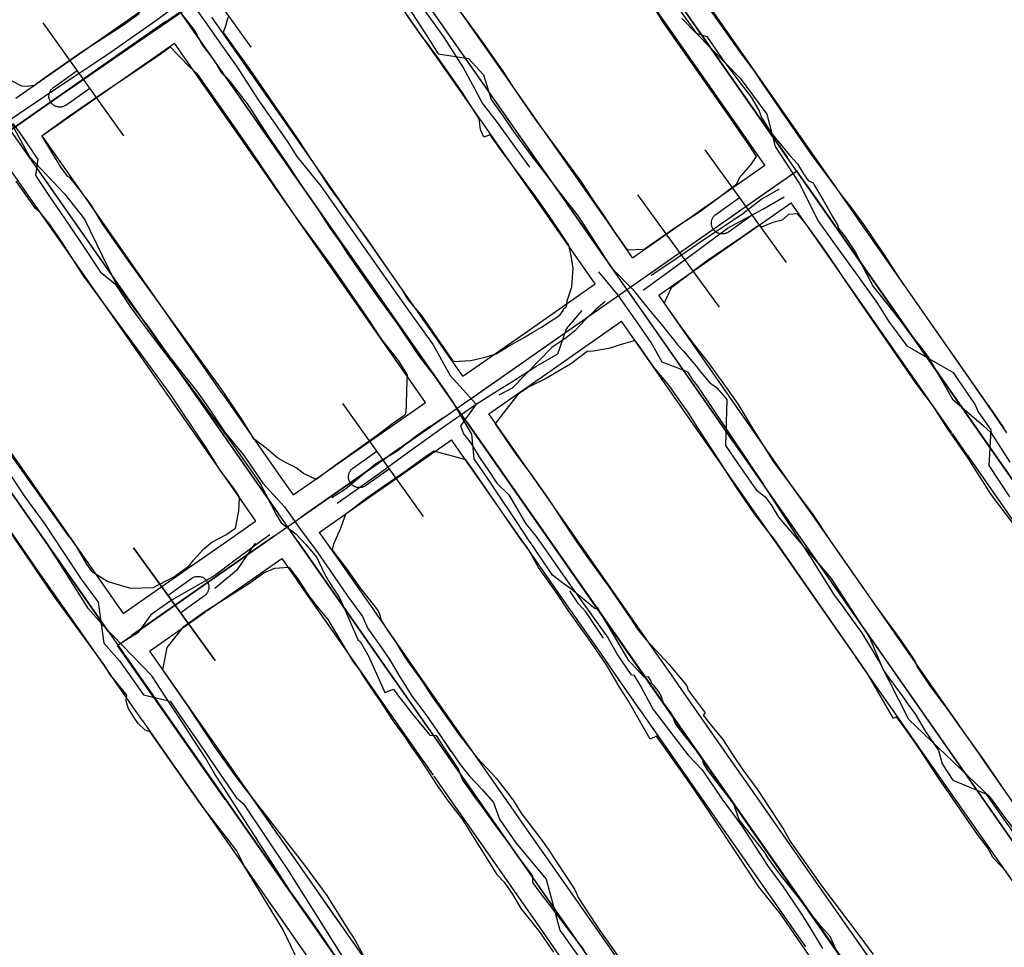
# Model space of a CAD drawing. Header units: inches. Extents: x 1 to 626000, y 0 to 7596230.
# Tile 57 of 68: x 620148 to 620265, y 7595739 to 7595849. Entities that reach past the tile are written whole.
import ezdxf

# ---------------------------------------------------------------- set-up
doc = ezdxf.new("R2010")
doc.units = ezdxf.units.IN
doc.header["$MEASUREMENT"] = 0

msp = doc.modelspace()

# ---------------------------------------------------------------- linework, layer by layer
for points in [[(620395.28, 7595565.95), (619985.14, 7596152.95)], [(622284.4, 7592819.49), (619969.04, 7596133.21)], [(619969.98, 7596089.09), (620244.12, 7595696.75)], [(620126.96, 7595821.65), (620207.29, 7595877.78)], [(620356.76, 7595663.86), (620207.29, 7595877.78)], [(620208.44, 7595876.14), (620238.93, 7595832.49)], [(620151.15, 7595841.89), (620155.56, 7595844.96), (620160.44, 7595848.13), (620162.29, 7595849.46), (620161.7, 7595851.97), (620161.56, 7595852.83), (620159.94, 7595855), (620157.71, 7595858.18), (620156.88, 7595859.39), (620153.62, 7595864), (620150.73, 7595868.31), (620147.89, 7595872.42)], [(620232.39, 7595828.87), (620232.98, 7595829.32), (620233.31, 7595830.02), (620234.64, 7595831.57), (620235.31, 7595832.57), (620234.52, 7595833.78), (620233.69, 7595834.97), (620232.26, 7595837.08), (620224.27, 7595848.43), (620221.13, 7595853.63), (620216.06, 7595860.56), (620211.11, 7595867.58), (620209.24, 7595869.91), (620207.36, 7595872.66), (620206.83, 7595872.72), (620205.45, 7595872.26), (620204.33, 7595871.84), (620203.43, 7595871.26), (620202.09, 7595870.09)], [(620236.94, 7595840.06), (620220.45, 7595863.66)], [(620188.35, 7595862.11), (620218.85, 7595818.46)], [(620232.5, 7595836.99), (620216.13, 7595860.42)], [(620175.53, 7595845.5), (620165.98, 7595858.89)], [(620203.23, 7595845.53), (620193.86, 7595858.94)], [(620198.85, 7595842.38), (620189.4, 7595855.9)], [(620147.71, 7595839.44), (620163.37, 7595850.38)], [(620199.55, 7595850.65), (620201.19, 7595848.45), (620202.8, 7595846.24), (620205.24, 7595842.79), (620206.72, 7595840.46), (620209.04, 7595837.07), (620212.09, 7595832.95), (620214.57, 7595829.54), (620215.34, 7595828.41), (620216.19, 7595827.07), (620217.07, 7595825.85), (620218.55, 7595823.58), (620220.03, 7595821.5), (620222.02, 7595821.58), (620225.83, 7595824.24), (620228.45, 7595825.95), (620231, 7595827.81), (620232.39, 7595828.87)], [(620264.92, 7595799.86), (620263.38, 7595802.11), (620262.58, 7595803.33), (620252.23, 7595818.18), (620250.47, 7595820.93), (620249.18, 7595822.78), (620248.04, 7595824.48), (620246.51, 7595826.55), (620245.34, 7595828.05), (620243.56, 7595830.45), (620241.83, 7595832.81), (620239.53, 7595836.12), (620238.26, 7595837.93), (620237.4, 7595839.24), (620236.13, 7595841.04), (620235.08, 7595842.66), (620233.35, 7595844.97), (620229.51, 7595850.4)], [(620176.17, 7595841.48), (620170.89, 7595849.05)], [(620172.79, 7595848.99), (620172.55, 7595848.14), (620172.25, 7595847.21), (620175.38, 7595842.85), (620178.66, 7595838.08), (620181.24, 7595834.38), (620182.46, 7595832.46), (620183.13, 7595831.5), (620184.89, 7595828.76), (620185.42, 7595828.05), (620185.73, 7595827.68), (620187.01, 7595825.8), (620187.88, 7595824.66), (620189.3, 7595822.69), (620191.25, 7595819.91), (620193.35, 7595816.83), (620194.03, 7595815.68), (620195.64, 7595813.8), (620199.42, 7595808.32), (620201.53, 7595808.41), (620203.23, 7595808.8), (620204.52, 7595809.21)], [(620204.52, 7595809.21), (620206.07, 7595810.16), (620207.77, 7595811.11), (620208.87, 7595811.79), (620209.89, 7595812.36), (620212.07, 7595813.79), (620212.46, 7595814.32), (620212.54, 7595814.58), (620212.84, 7595814.79), (620212.94, 7595815.48), (620213.48, 7595817.14), (620213.65, 7595819.33), (620213.41, 7595820.8), (620213.12, 7595822.05), (620211.15, 7595825.04), (620209.23, 7595827.77), (620204.94, 7595833.5), (620203.82, 7595835.12), (620203.06, 7595834.86), (620202.69, 7595835.76), (620202.52, 7595837), (620200.51, 7595840.18), (620197.62, 7595844.25), (620196.19, 7595846.19), (620195.9, 7595846.55), (620193.92, 7595849.36)], [(620165.49, 7595848.57), (620148.68, 7595836.83)], [(620160.49, 7595834.99), (620150.94, 7595848.38)], [(620168.27, 7595848.07), (620198.77, 7595804.43)], [(620150.8, 7595835.01), (620166.46, 7595845.95)], [(620171.95, 7595805.16), (620161.13, 7595820.1), (620157.97, 7595824.59), (620156.61, 7595826.84), (620155.26, 7595828.66), (620154.14, 7595830.02), (620153.85, 7595830.21), (620153.13, 7595831.16), (620151.96, 7595833.05), (620150.83, 7595834.97), (620151.09, 7595835.22), (620154.08, 7595837.42), (620158.53, 7595840.45), (620161.08, 7595842.12), (620164.8, 7595844.66), (620165.98, 7595845.52), (620168.22, 7595843.19), (620169.13, 7595842.39), (620170.76, 7595840.02), (620175.44, 7595833.33), (620180.54, 7595825.75), (620185, 7595819.67), (620189.31, 7595813.43), (620190.96, 7595810.91), (620192.92, 7595808.41), (620194.01, 7595806.71), (620193.92, 7595805.04), (620193.88, 7595802.99), (620193.8, 7595802.06), (620193.62, 7595801.87), (620192.3, 7595800.96), (620190.46, 7595799.56), (620185.49, 7595796), (620183.23, 7595794.35), (620181.72, 7595795.04), (620180.86, 7595795.72), (620179.78, 7595796.29), (620178.71, 7595796.88), (620177.37, 7595798.02), (620176, 7595799.03), (620175.89, 7595799.07), (620174.52, 7595801.35), (620171.95, 7595805.16)], [(620171.51, 7595838.72), (620166.46, 7595845.95)], [(620217.28, 7595825.43), (620203.23, 7595845.53)], [(620152.16, 7595840.72), (620154.97, 7595842.72)], [(620212.84, 7595822.35), (620198.85, 7595842.38)], [(620147.02, 7595841.62), (620148.38, 7595840.91), (620148.99, 7595840.89), (620149.92, 7595840.99), (620151.15, 7595841.89)], [(620200.58, 7595806.55), (620176.17, 7595841.48)], [(620153.64, 7595838.64), (620153.57, 7595838.59), (620153.49, 7595838.55), (620153.41, 7595838.51), (620153.33, 7595838.48), (620153.24, 7595838.45), (620153.16, 7595838.43), (620153.07, 7595838.42), (620152.98, 7595838.41), (620152.89, 7595838.41), (620152.8, 7595838.41), (620152.71, 7595838.42), (620152.63, 7595838.44), (620152.54, 7595838.46), (620152.46, 7595838.49), (620152.37, 7595838.52), (620152.29, 7595838.56), (620152.22, 7595838.61), (620152.14, 7595838.66), (620152.07, 7595838.71), (620152.01, 7595838.77), (620151.95, 7595838.84), (620151.89, 7595838.91), (620151.84, 7595838.98), (620151.79, 7595839.05), (620151.75, 7595839.13), (620151.72, 7595839.21), (620151.69, 7595839.3), (620151.66, 7595839.38), (620151.64, 7595839.47), (620151.63, 7595839.56), (620151.63, 7595839.65), (620151.63, 7595839.74), (620151.64, 7595839.83), (620151.65, 7595839.91), (620151.67, 7595840), (620151.69, 7595840.09), (620151.72, 7595840.17), (620151.76, 7595840.25), (620151.8, 7595840.33), (620151.85, 7595840.4), (620151.9, 7595840.48), (620151.96, 7595840.54), (620152.03, 7595840.61), (620152.09, 7595840.67), (620152.16, 7595840.72)], [(620153.64, 7595838.64), (620156.45, 7595840.65)], [(620243.83, 7595830.19), (620236.94, 7595840.06)], [(620196.15, 7595803.45), (620171.51, 7595838.72)], [(620236.32, 7595831.52), (620232.5, 7595836.99)], [(620150.8, 7595835.01), (620153.6, 7595831.01)], [(620148.19, 7595834.04), (620178.69, 7595790.39)], [(620238.87, 7595820.03), (620229.23, 7595833.35)], [(620146.38, 7595831.92), (620149.12, 7595827.99)], [(620220.66, 7595820.58), (620236.32, 7595831.52)], [(620153.6, 7595831.01), (620161.2, 7595820.14)], [(620159.75, 7595774.72), (620240.08, 7595830.85)], [(620252.82, 7595812.62), (620240.08, 7595830.85)], [(620164.73, 7595781.96), (620166.4, 7595782.84), (620168.25, 7595784.17), (620168.74, 7595784.79), (620169.92, 7595786.12), (620170.91, 7595786.92), (620172.55, 7595787.79), (620173.69, 7595788.58), (620174.08, 7595790.63), (620174.16, 7595792.13), (620174.1, 7595792.4), (620173.44, 7595793.35), (620171.9, 7595795.37), (620170.18, 7595798.16), (620165.98, 7595804.47), (620162.96, 7595808.56), (620155.63, 7595818.54), (620153.23, 7595822.36), (620151.66, 7595824.63), (620150.58, 7595825.92), (620150.05, 7595826.39), (620147.75, 7595829.65)], [(620221.64, 7595817.96), (620238.44, 7595829.71)], [(620241.23, 7595829.21), (620303.22, 7595740.49)], [(620248.07, 7595824.13), (620243.83, 7595830.19)], [(620230.93, 7595814.72), (620221.28, 7595828.04)], [(620149.12, 7595827.99), (620156.75, 7595817.08)], [(620223.76, 7595816.15), (620239.41, 7595827.09)], [(620230.51, 7595825.7), (620233.3, 7595827.72)], [(620243.57, 7595821.14), (620239.41, 7595827.09)], [(620137.8, 7595826.11), (620136.38, 7595825.2), (620134.96, 7595824.25), (620134.09, 7595823.62), (620133.51, 7595821.82), (620133.11, 7595820.65), (620132.64, 7595819.48), (620139.12, 7595808.95), (620141.35, 7595805.71), (620143.66, 7595802.39), (620147.11, 7595797.24), (620152.36, 7595789.85), (620154.03, 7595787.53), (620154.1, 7595787.47), (620154.8, 7595786.5), (620156.08, 7595784.32), (620156.67, 7595783.5), (620158.61, 7595782.26), (620161.27, 7595781.5), (620164.01, 7595781.58), (620164.72, 7595781.96)], [(620232, 7595823.63), (620231.93, 7595823.58), (620231.85, 7595823.54), (620231.77, 7595823.5), (620231.69, 7595823.47), (620231.61, 7595823.44), (620231.52, 7595823.42), (620231.43, 7595823.4), (620231.34, 7595823.39), (620231.25, 7595823.39), (620231.17, 7595823.39), (620231.08, 7595823.4), (620230.99, 7595823.42), (620230.9, 7595823.44), (620230.82, 7595823.47), (620230.74, 7595823.5), (620230.66, 7595823.54), (620230.58, 7595823.58), (620230.51, 7595823.63), (620230.44, 7595823.69), (620230.37, 7595823.75), (620230.31, 7595823.81), (620230.25, 7595823.88), (620230.2, 7595823.95), (620230.15, 7595824.03), (620230.11, 7595824.11), (620230.07, 7595824.19), (620230.04, 7595824.27), (620230.02, 7595824.36), (620230, 7595824.45), (620229.99, 7595824.53), (620229.98, 7595824.62), (620229.98, 7595824.71), (620229.99, 7595824.8), (620230, 7595824.89), (620230.02, 7595824.98), (620230.04, 7595825.06), (620230.08, 7595825.14), (620230.11, 7595825.23), (620230.15, 7595825.3), (620230.2, 7595825.38), (620230.25, 7595825.45), (620230.31, 7595825.52), (620230.37, 7595825.58), (620230.44, 7595825.64), (620230.51, 7595825.7)], [(620268.77, 7595785.06), (620263.08, 7595792.56), (620260.26, 7595796.99), (620257.92, 7595800.38), (620256.27, 7595802.96), (620254.21, 7595805.69), (620247.89, 7595814.84), (620245.77, 7595817.98), (620244.62, 7595819.71), (620243.05, 7595821.97), (620241.08, 7595824.69), (620240.17, 7595825.79), (620239.09, 7595825.68), (620238.36, 7595825.03), (620237.26, 7595824.75), (620235.92, 7595824.2), (620235.71, 7595824.49), (620235.64, 7595824.44)], [(620220.66, 7595820.58), (620217.32, 7595825.36)], [(620232, 7595823.63), (620234.8, 7595825.66)], [(620235.64, 7595824.44), (620233.83, 7595823.18), (620229.39, 7595820.18), (620225.6, 7595817.29), (620225.22, 7595817.01), (620224.41, 7595815.21), (620226.25, 7595812.56), (620227.69, 7595810.61), (620229.72, 7595808.04), (620232.03, 7595804.8), (620233.22, 7595803.09), (620234.67, 7595800.66), (620237.33, 7595796.45), (620241.97, 7595790.19), (620243.98, 7595787.17), (620249.36, 7595779.49), (620249.68, 7595779.04), (620252.28, 7595775.51), (620253.47, 7595773.76), (620254.08, 7595772.8), (620254.34, 7595772.18), (620255.81, 7595769.92), (620258.04, 7595766.98), (620259.31, 7595765.13), (620262.16, 7595761.17), (620266.42, 7595754.96)], [(620258.83, 7595808.72), (620248.07, 7595824.13)], [(620216.24, 7595817.49), (620212.84, 7595822.35)], [(620254.35, 7595805.72), (620243.57, 7595821.14)], [(620128.1, 7595820.01), (620158.6, 7595776.36)], [(620161.2, 7595820.14), (620172.21, 7595804.37)], [(620156.75, 7595817.08), (620167.94, 7595801.05)], [(620207.41, 7595811.32), (620216.24, 7595817.49)], [(620232.73, 7595798.59), (620220, 7595816.82)], [(620232.74, 7595798.59), (620220, 7595816.82)], [(620201.55, 7595803.93), (620218.36, 7595815.67)], [(620233, 7595802.92), (620223.76, 7595816.15)], [(620221.14, 7595815.18), (620283.14, 7595726.46)], [(620210.91, 7595807.17), (620219.33, 7595813.06)], [(620228.15, 7595800.44), (620219.33, 7595813.06)], [(620200.58, 7595806.55), (620207.41, 7595811.32)], [(620264.87, 7595747.92), (620263.32, 7595749.57), (620262.65, 7595750.82), (620261.44, 7595752.35), (620260.41, 7595753.89), (620257.65, 7595757.91), (620257.04, 7595758.74), (620254.4, 7595762.76), (620252.91, 7595764.87), (620251.86, 7595766.26), (620251.52, 7595766.07), (620248.35, 7595771.51), (620241.53, 7595781.31), (620237.36, 7595787.37), (620236.81, 7595788.05), (620235.1, 7595790.27), (620233.01, 7595793.3), (620230.8, 7595796.8), (620228.38, 7595800.45), (620227.12, 7595802.45), (620226.72, 7595802.96), (620225, 7595805.46), (620223.17, 7595807.63), (620221.31, 7595810.31), (620220.96, 7595810.77), (620219.57, 7595810.39), (620217.86, 7595809.85), (620216.01, 7595809.53), (620215.3, 7595809.47), (620213.31, 7595807.97), (620210.3, 7595806.21), (620208.44, 7595805.32), (620207.13, 7595804.44), (620205.22, 7595802.04), (620204.4, 7595800.93), (620205.65, 7595799.08), (620206.97, 7595797.19), (620208.78, 7595794.78), (620210.57, 7595792.24), (620211.42, 7595790.95), (620212.32, 7595789.54), (620212.66, 7595789.06), (620214.07, 7595786.92), (620215.65, 7595784.67), (620218.07, 7595781.32), (620218.27, 7595781.01), (620220.36, 7595777.99), (620221.23, 7595776.64), (620222.21, 7595775.41), (620225, 7595772.45), (620227.09, 7595769.92), (620227.24, 7595769.41), (620229.26, 7595766.72), (620228.99, 7595766.46), (620229.69, 7595765.58), (620231.35, 7595763.57), (620232.57, 7595761.69), (620233.71, 7595760), (620235.46, 7595757.57), (620238.56, 7595752.89), (620238.96, 7595752.17), (620239.26, 7595751.58), (620243.04, 7595746.23), (620247.3, 7595740.6), (620249.1, 7595738.16)], [(620138.7, 7595809.55), (620154.84, 7595786.45)], [(620262.73, 7595803.14), (620258.83, 7595808.72)], [(620203.67, 7595802.12), (620210.91, 7595807.17)], [(620258.43, 7595799.87), (620254.35, 7595805.72)], [(620172.23, 7595804.35), (620179.06, 7595794.57)], [(620185.47, 7595795.99), (620196.15, 7595803.45)], [(620195.92, 7595789.96), (620186.37, 7595803.35)], [(620212.65, 7595784.56), (620199.91, 7595802.79)], [(620212.65, 7595784.56), (620199.91, 7595802.79)], [(620239.83, 7595793.14), (620233, 7595802.92)], [(620264.63, 7595800.43), (620262.75, 7595803.12)], [(620198.27, 7595801.64), (620181.47, 7595789.9)], [(620208.84, 7595794.72), (620203.67, 7595802.12)], [(620167.94, 7595801.05), (620174.36, 7595791.87)], [(620201.06, 7595801.15), (620263.06, 7595712.42)], [(620235.35, 7595790.13), (620228.15, 7595800.44)], [(620188.37, 7595791.43), (620199.25, 7595799.03)], [(620204.19, 7595791.95), (620199.25, 7595799.03)], [(620260.25, 7595797.27), (620258.49, 7595799.79)], [(620241.54, 7595738.03), (620239.31, 7595741.32), (620238.14, 7595742.96), (620235.6, 7595746.14), (620229.19, 7595755.83), (620227.23, 7595758.71), (620223.49, 7595763.98), (620222.75, 7595763.62), (620220.19, 7595768.13), (620219.09, 7595769.84), (620217.59, 7595772.43), (620215.5, 7595775.44), (620213.07, 7595778.81), (620211.78, 7595780.76), (620209.52, 7595783.94), (620208.4, 7595786), (620208.1, 7595786.43), (620207.56, 7595787.1), (620203.02, 7595793.69), (620201.83, 7595795.39), (620200.93, 7595796.65), (620199.97, 7595796.96), (620197.14, 7595797.68), (620196.34, 7595797.16), (620194.01, 7595795.46), (620189.27, 7595792.16), (620186.72, 7595790.19), (620186.08, 7595788.45), (620185.29, 7595786.68), (620185.11, 7595786.04), (620185.66, 7595785.28), (620186.78, 7595783.84), (620188.36, 7595781.62), (620190.55, 7595778.82), (620190.8, 7595778.22), (620190.88, 7595777.74), (620191.55, 7595776.68), (620192.76, 7595774.91), (620193.21, 7595774.16), (620193.74, 7595773.34), (620194.09, 7595772.82), (620195.53, 7595770.81), (620197, 7595768.58), (620200.15, 7595764.14), (620202.27, 7595761.42), (620204.52, 7595759.02), (620206.54, 7595756.42), (620207.5, 7595754.88), (620209.79, 7595751.85), (620210.66, 7595750.61), (620213.79, 7595745.88), (620214.3, 7595744.76), (620215.25, 7595743.3), (620216.8, 7595740.99), (620223.03, 7595732.2)], [(620187.59, 7595795.69), (620190.4, 7595797.7)], [(620269.95, 7595783.39), (620260.26, 7595797.25)], [(620182.17, 7595793.68), (620185.47, 7595795.99)], [(620189.07, 7595793.62), (620189, 7595793.57), (620188.92, 7595793.52), (620188.84, 7595793.48), (620188.76, 7595793.45), (620188.67, 7595793.43), (620188.59, 7595793.4), (620188.5, 7595793.39), (620188.41, 7595793.38), (620188.32, 7595793.38), (620188.23, 7595793.38), (620188.14, 7595793.39), (620188.06, 7595793.41), (620187.97, 7595793.43), (620187.89, 7595793.46), (620187.8, 7595793.49), (620187.72, 7595793.53), (620187.65, 7595793.58), (620187.57, 7595793.63), (620187.5, 7595793.68), (620187.44, 7595793.74), (620187.38, 7595793.81), (620187.32, 7595793.88), (620187.27, 7595793.95), (620187.22, 7595794.03), (620187.18, 7595794.11), (620187.15, 7595794.19), (620187.12, 7595794.27), (620187.09, 7595794.36), (620187.07, 7595794.44), (620187.06, 7595794.53), (620187.06, 7595794.62), (620187.06, 7595794.71), (620187.07, 7595794.8), (620187.08, 7595794.89), (620187.1, 7595794.97), (620187.12, 7595795.06), (620187.15, 7595795.14), (620187.19, 7595795.22), (620187.23, 7595795.3), (620187.28, 7595795.38), (620187.33, 7595795.45), (620187.39, 7595795.52), (620187.45, 7595795.58), (620187.52, 7595795.64), (620187.59, 7595795.69)], [(620189.07, 7595793.62), (620191.88, 7595795.62)], [(620145.49, 7595795.12), (620276.43, 7595607.73)], [(620179.06, 7595794.57), (620180.5, 7595792.51)], [(620212.42, 7595789.6), (620208.84, 7595794.72)], [(620180.5, 7595792.51), (620182.17, 7595793.68)], [(620242.17, 7595789.81), (620239.83, 7595793.14)], [(620208.1, 7595786.36), (620204.19, 7595791.95)], [(620174.36, 7595791.87), (620176.07, 7595789.42)], [(620185.96, 7595789.74), (620188.37, 7595791.43)], [(620145.49, 7595790.42), (620150.5, 7595783.24)], [(620183.59, 7595788.09), (620185.96, 7595789.74)], [(620216.01, 7595784.47), (620212.42, 7595789.6)], [(620237.75, 7595786.7), (620235.35, 7595790.13)], [(620251.57, 7595776.35), (620242.17, 7595789.81)], [(620181.5, 7595736.53), (620179.32, 7595741.06), (620174.75, 7595748.54), (620173.85, 7595750.4), (620169.63, 7595755.85), (620163.6, 7595764.5), (620163.01, 7595764.68), (620162.2, 7595765.47), (620161.65, 7595766.23), (620161.01, 7595767.32), (620160.78, 7595768.17), (620160.83, 7595768.83), (620159.54, 7595770.45), (620158.91, 7595771.21), (620158.16, 7595772.43), (620152.15, 7595780.63), (620149.19, 7595785.04), (620146.6, 7595788.8)], [(620172.75, 7595787.1), (620176.07, 7595789.42)], [(620192.57, 7595770.53), (620179.83, 7595788.75)], [(620192.57, 7595770.53), (620179.83, 7595788.75)], [(620178.19, 7595787.61), (620161.39, 7595775.87)], [(620183.59, 7595788.09), (620184.37, 7595786.97)], [(620154.85, 7595786.44), (620158.95, 7595780.58)], [(620161.64, 7595786.24), (620171.29, 7595772.92)], [(620171.29, 7595772.92), (620161.64, 7595786.24)], [(620167.48, 7595783.42), (620172.75, 7595787.1)], [(620180.98, 7595787.11), (620242.97, 7595698.39)], [(620184.37, 7595786.97), (620186.41, 7595784.05)], [(620211.58, 7595781.37), (620208.1, 7595786.36)], [(620246.99, 7595773.47), (620237.75, 7595786.7)], [(620170.31, 7595778.81), (620179.16, 7595784.99)], [(620179.16, 7595784.99), (620180.89, 7595782.53)], [(620168.05, 7595777.3), (620169.97, 7595778.67), (620175.24, 7595781.99), (620177.06, 7595783.31), (620178.34, 7595783.87), (620179.99, 7595783.97), (620180.93, 7595782.74), (620182.36, 7595780.58), (620182.46, 7595780.47), (620183.61, 7595778.98), (620184.6, 7595777.76), (620187.6, 7595772.78), (620188.34, 7595771.85), (620188.89, 7595770.96), (620190.05, 7595769.2), (620190.74, 7595768.24), (620192.33, 7595765.77), (620193.77, 7595763.81), (620194.53, 7595762.67), (620195.32, 7595761.54), (620196.41, 7595759.93), (620197.34, 7595758.4), (620198.86, 7595756.29), (620200.49, 7595754.17), (620204.59, 7595747.63), (620205.49, 7595746.71), (620206.49, 7595745.2), (620207.44, 7595743.59), (620209.65, 7595740.81), (620211.31, 7595738.44)], [(620186.41, 7595784.05), (620190, 7595778.91)], [(620221.37, 7595776.79), (620216.01, 7595784.47)], [(620150.5, 7595783.24), (620154.72, 7595777.21)], [(620160.41, 7595778.48), (620167.48, 7595783.42)], [(620168.51, 7595782.64), (620165.72, 7595780.62)], [(620168.51, 7595782.64), (620168.59, 7595782.69), (620168.67, 7595782.73), (620168.75, 7595782.77), (620168.83, 7595782.81), (620168.91, 7595782.83), (620169, 7595782.86), (620169.09, 7595782.87), (620169.18, 7595782.88), (620169.26, 7595782.88), (620169.35, 7595782.88), (620169.44, 7595782.87), (620169.53, 7595782.85), (620169.62, 7595782.83), (620169.7, 7595782.81), (620169.78, 7595782.77), (620169.86, 7595782.73), (620169.94, 7595782.69), (620170.01, 7595782.64), (620170.08, 7595782.58), (620170.15, 7595782.52), (620170.21, 7595782.46), (620170.27, 7595782.39), (620170.32, 7595782.32), (620170.37, 7595782.24), (620170.41, 7595782.17), (620170.45, 7595782.08), (620170.48, 7595782), (620170.5, 7595781.91), (620170.52, 7595781.83), (620170.53, 7595781.74), (620170.54, 7595781.65), (620170.54, 7595781.56), (620170.53, 7595781.47), (620170.52, 7595781.38), (620170.5, 7595781.3), (620170.47, 7595781.21), (620170.44, 7595781.13), (620170.41, 7595781.05), (620170.37, 7595780.97), (620170.32, 7595780.89), (620170.27, 7595780.82), (620170.21, 7595780.75), (620170.15, 7595780.69), (620170.08, 7595780.63), (620170.01, 7595780.58)], [(620180.89, 7595782.53), (620181.83, 7595781.17)], [(620158.95, 7595780.58), (620160.41, 7595778.48)], [(620170.01, 7595780.58), (620167.22, 7595778.55)], [(620181.83, 7595781.17), (620185.48, 7595775.95)], [(620216.89, 7595773.78), (620211.58, 7595781.37)], [(620163.51, 7595774.05), (620170.16, 7595778.7)], [(620190, 7595778.91), (620196.54, 7595769.55)], [(620154.72, 7595777.21), (620158.85, 7595771.29)], [(620189.04, 7595737.68), (620187.64, 7595740.2), (620187.13, 7595740.94), (620184.54, 7595745.14), (620181.9, 7595748.73), (620173.88, 7595759.02), (620171.31, 7595762.61), (620167.96, 7595767.68), (620165.08, 7595771.82), (620165.6, 7595774.48), (620167.6, 7595776.97), (620168.05, 7595777.3)], [(620223.26, 7595774.09), (620221.39, 7595776.76)], [(620185.48, 7595775.95), (620192.08, 7595766.51)], [(620261.87, 7595761.61), (620251.61, 7595776.28)], [(620172.48, 7595756.49), (620159.75, 7595774.72)], [(620159.75, 7595774.72), (620159.75, 7595774.72)], [(620163.51, 7595774.05), (620167.13, 7595768.87)], [(620219.04, 7595770.69), (620216.89, 7595773.78)], [(620225.25, 7595771.24), (620223.26, 7595774.09)], [(620257.41, 7595758.56), (620247.08, 7595773.34)], [(620160.89, 7595773.08), (620231.93, 7595671.42)], [(620158.91, 7595771.21), (620162.63, 7595765.88)], [(620226.42, 7595769.57), (620225.25, 7595771.24)], [(620220.86, 7595768.09), (620219.04, 7595770.69)], [(620167.19, 7595768.78), (620171.16, 7595763.1)], [(620196.54, 7595769.55), (620200.59, 7595763.75)], [(620227.31, 7595768.29), (620226.42, 7595769.57)], [(620222, 7595766.46), (620220.86, 7595768.09)], [(620231.23, 7595762.68), (620227.31, 7595768.29)], [(620192.08, 7595766.51), (620195.87, 7595761.09)], [(620222.56, 7595765.67), (620222, 7595766.46)], [(620162.64, 7595765.87), (620166.81, 7595759.9)], [(620226.01, 7595760.72), (620222.56, 7595765.67)], [(620171.16, 7595763.1), (620174.17, 7595758.8)], [(620200.59, 7595763.75), (620201.64, 7595762.26)], [(620201.73, 7595762.12), (620202.35, 7595761.23)], [(620235.13, 7595757.1), (620231.23, 7595762.68)], [(620195.87, 7595761.09), (620197.07, 7595759.37)], [(620202.35, 7595761.23), (620208.08, 7595753.03)], [(620230.95, 7595753.65), (620226.01, 7595760.72)], [(620262.54, 7595760.64), (620261.87, 7595761.61)], [(620275.7, 7595741.81), (620262.54, 7595760.64)], [(620166.83, 7595759.88), (620169.63, 7595755.86)], [(620174.17, 7595758.8), (620179.07, 7595751.78)], [(620197.14, 7595759.26), (620197.88, 7595758.21)], [(620197.88, 7595758.21), (620202.93, 7595750.98)], [(620258.3, 7595757.29), (620257.41, 7595758.56)], [(620175.19, 7595757.33), (620207.47, 7595711.14)], [(620241.39, 7595748.14), (620235.13, 7595757.1)], [(620270.83, 7595739.35), (620258.3, 7595757.29)], [(620169.63, 7595755.86), (620174.71, 7595748.59)], [(620237.2, 7595744.7), (620230.95, 7595753.65)], [(620208.09, 7595753.03), (620214.03, 7595744.53)], [(620179.16, 7595751.65), (620182.82, 7595746.41)], [(620202.93, 7595750.98), (620209.72, 7595741.26)], [(620174.71, 7595748.59), (620181.35, 7595739.08)], [(620245.81, 7595741.82), (620241.39, 7595748.14)], [(620182.82, 7595746.41), (620185.22, 7595742.97)], [(620214.03, 7595744.53), (620216.42, 7595741.1)], [(620241.16, 7595739.04), (620237.2, 7595744.7)], [(620178.57, 7595743.07), (620181.35, 7595739.08)], [(620185.22, 7595742.97), (620186.94, 7595740.52)], [(620248.75, 7595737.61), (620245.81, 7595741.82)], [(620209.72, 7595741.26), (620212.3, 7595737.57)], [(620216.42, 7595741.1), (620223.58, 7595730.85)], [(620181.35, 7595739.08), (620203.18, 7595707.85)]]:
    msp.add_lwpolyline(points)
for points in [[(620244.73, 7595738.69, 237.41), (620244.04, 7595740.28, 237.27), (620242.97, 7595741.47, 236.66), (620241.61, 7595743.11, 236.57), (620240.17, 7595745.03, 236.29), (620237.96, 7595747.8, 235.82), (620236.71, 7595749.54, 235.61), (620236.3, 7595750.2, 235.64), (620233.28, 7595754.08, 234.86), (620232.6, 7595756.07, 234.56), (620230.68, 7595758.5, 233.99), (620229.52, 7595760.01, 233.65), (620229.06, 7595760.78, 233.58), (620228.98, 7595761.18, 233.66), (620228.72, 7595761.58, 233.66), (620227.99, 7595762.54, 233.44), (620227.56, 7595763.1, 233.45), (620227.36, 7595763.37, 233.48), (620226.82, 7595764.06, 233.47), (620226.14, 7595764.94, 233.42), (620225.72, 7595765.46, 233.39), (620225.25, 7595766.65, 232.95), (620224.73, 7595767.4, 232.59), (620224.37, 7595767.85, 232.81), (620224.19, 7595768.25, 233.12), (620224.11, 7595768.59, 233.3), (620223.77, 7595769.23, 233.48), (620223.22, 7595769.94, 233.48), (620222.93, 7595770.19, 233.45), (620222.83, 7595770.56, 233.14), (620222.55, 7595770.99, 232.93), (620222.04, 7595770.94, 232.17), (620221.26, 7595771.82, 231.92), (620220.27, 7595772.86, 231.74), (620216.5, 7595779.2, 231.04), (620216.24, 7595779.06, 231.04), (620213.17, 7595781.58, 230.84), (620212.72, 7595781.85, 230.8), (620211.2, 7595783.01, 230.47), (620210.62, 7595783.87, 230.39), (620209.46, 7595785.58, 230.16), (620209, 7595786.25, 230.18), (620208.35, 7595787.21, 230.12), (620207.1, 7595789.12, 229.86), (620205.99, 7595790.81, 229.53), (620205.49, 7595791.53, 229.41), (620204.35, 7595793.2, 229), (620203.74, 7595794.15, 228.88), (620202.98, 7595795.24, 228.71), (620201.93, 7595796.77, 228.55), (620201.63, 7595799.69, 228.33), (620199.37, 7595803.63, 227.87), (620197.98, 7595805.61, 227.64), (620195.38, 7595809.02, 227.45), (620192.91, 7595812.72, 227.32), (620190.44, 7595816.06, 227.4), (620189.33, 7595817.63, 227.39), (620188.35, 7595819.06, 227.36), (620186.97, 7595821.05, 227.37), (620186.15, 7595822.35, 227.4), (620184.85, 7595824.14, 227.39), (620183.41, 7595826.45, 227.36), (620181.89, 7595828.57, 227.29), (620179.77, 7595831.81, 227.35), (620177.59, 7595834.96, 227.33), (620175.24, 7595838.61, 227.36), (620173, 7595841.53, 227.32), (620172.05, 7595842.44, 227.19), (620171.21, 7595843.93, 227.2), (620169.75, 7595845.81, 227.32), (620168.88, 7595847.47, 227.38), (620160.25, 7595858.53, 227.98)], [(620208.52, 7595831.29, 224.37), (620204.57, 7595836.73, 224.55), (620202.89, 7595838.86, 224.56), (620200.61, 7595843.11, 224.62), (620198.4, 7595846.61, 224.6), (620194.91, 7595851.54, 224.7), (620191.6, 7595856.54, 224.86)], [(620169.19, 7595852.29, 224), (620164.29, 7595848.59, 223.58), (620158.61, 7595844.61, 223.5), (620152.17, 7595840.37, 223.24), (620145.88, 7595836.1, 222.81)], [(620168.83, 7595850.27, 223.97), (620170.1, 7595848.48, 223.91), (620171.68, 7595846.23, 223.73), (620173.95, 7595843, 223.65), (620176.37, 7595839.27, 223.64), (620179.81, 7595834.39, 223.69), (620180.96, 7595832.56, 223.64), (620182.66, 7595830.45, 223.6), (620183.82, 7595828.99, 223.57), (620187.45, 7595823.84, 223.6), (620190.54, 7595819.46, 223.64), (620194.44, 7595813.94, 223.57), (620196.17, 7595811.52, 223.65), (620197.06, 7595810.26, 223.73), (620199.09, 7595806.66, 224.06), (620202.15, 7595803.25, 223.98), (620200.29, 7595800.69, 223.91), (620200.66, 7595799.74, 224.03), (620201.29, 7595798.94, 224.3), (620201.62, 7595798.53, 224.4), (620202.62, 7595796.84, 224.63), (620203.55, 7595795.51, 224.94), (620204.6, 7595793.91, 225.27), (620206.02, 7595792.53, 225.63), (620208.05, 7595789.1, 226.06), (620209.24, 7595787.61, 226.2), (620210.93, 7595785.24, 226.34), (620212.74, 7595782.65, 226.59), (620217.76, 7595775.58, 227.49), (620218.92, 7595773.53, 227.75), (620220.45, 7595771.26, 228.13), (620220.79, 7595771.18, 228.13), (620221.67, 7595769.76, 228.23), (620223.11, 7595767.14, 228.53), (620225.16, 7595764.45, 228.95), (620227.25, 7595761.74, 229.58), (620228.88, 7595760.01, 229.97), (620231.2, 7595756.58, 230.61), (620233.54, 7595753.4, 231.17), (620236.69, 7595748.55, 232.04), (620238.47, 7595746.16, 232.44), (620240.57, 7595743.04, 232.7), (620241.51, 7595741.54, 232.82), (620243.14, 7595738.84, 233.38)], [(620193.97, 7595850.48, 228.69), (620196.24, 7595846.95, 228.56), (620197.68, 7595844.72, 228.44), (620201.25, 7595844.17, 228.29), (620203.03, 7595842.22, 228.27), (620203.95, 7595839.3, 228.34), (620205.24, 7595837.5, 228.28), (620206.56, 7595835.52, 228.27), (620208.9, 7595832.34, 228.16), (620211.18, 7595829.4, 228.07), (620212.89, 7595827.21, 227.99), (620213.4, 7595826.56, 227.96), (620214.24, 7595825.51, 227.97), (620218.17, 7595819.39, 228.54), (620220.7, 7595816.81, 229.06), (620221.48, 7595815.84, 229.21), (620222.64, 7595814.42, 229.41), (620223.42, 7595813.46, 229.47), (620224.26, 7595812.43, 229.57), (620224.77, 7595811.8, 229.61), (620225.52, 7595810.88, 229.81), (620226.03, 7595810.25, 229.94), (620226.74, 7595809.49, 230.06), (620227.49, 7595808.58, 230.09), (620228.22, 7595807.7, 230.18), (620228.59, 7595807.25, 230.14), (620229.72, 7595805.87, 230.26), (620230.64, 7595805.17, 230.27), (620231.81, 7595803.8, 230.48), (620231.64, 7595798.36, 230.76), (620233.11, 7595796.24, 230.8), (620235.28, 7595793.13, 231.01), (620236.34, 7595792.29, 231.1), (620237.12, 7595791.21, 231.16), (620237.91, 7595789.89, 231.24), (620244.15, 7595782.62, 232.13), (620245.9, 7595779.94, 232.27), (620248.68, 7595775.65, 232.77), (620250.3, 7595771.82, 233.43), (620250.98, 7595770.88, 233.4), (620252.53, 7595768.73, 233.89), (620253.27, 7595767.71, 233.81), (620254.12, 7595766.53, 233.96), (620255.32, 7595764.54, 234.2), (620256.83, 7595762.29, 234.36), (620257.27, 7595760.72, 234.42), (620258.55, 7595758.76, 234.6), (620262.44, 7595757.14, 235.01), (620263.38, 7595755.83, 235.24), (620264.51, 7595754.23, 235.36), (620265.83, 7595752.38, 235.51)], [(620225.38, 7595851.1, 228.47), (620227.24, 7595848.48, 228.54), (620228.18, 7595847.15, 228.44), (620229.43, 7595846.74, 228.31), (620231.26, 7595844.1, 228.18), (620232.99, 7595841.77, 228.35), (620234.67, 7595839.58, 228.32), (620235.63, 7595837.94, 228.46), (620235.92, 7595837.16, 228.77), (620237.01, 7595835.4, 229.19), (620239.23, 7595832.72, 229.6), (620240.15, 7595831.69, 229.64), (620240.87, 7595830.51, 230.32), (620241.43, 7595829.7, 230.1), (620242.01, 7595829.45, 229.61), (620242.19, 7595829.14, 229.25), (620242.65, 7595828.34, 229.29), (620243.2, 7595827.39, 229.62), (620243.21, 7595827.38, 229.58), (620243.36, 7595827.11, 229.57), (620243.8, 7595826.35, 229.62), (620244.36, 7595825.38, 229.64), (620244.94, 7595824.38, 229.75), (620244.94, 7595824.15, 229.76), (620245.8, 7595823.07, 229.85), (620246.99, 7595821.26, 230.08), (620247.89, 7595819.51, 230.2), (620249.1, 7595817.18, 230.47), (620250.99, 7595814.8, 230.99), (620252.42, 7595812.98, 231.22), (620253.39, 7595811.68, 231.34), (620254.6, 7595810.21, 231.5), (620255.7, 7595808.73, 231.68), (620258.51, 7595803.85, 232.73), (620262.15, 7595800.69, 233.48), (620263.04, 7595799.89, 233.48), (620263.45, 7595799.25, 233.48), (620264.17, 7595798.13, 233.61), (620265.28, 7595796.4, 234.02)], [(620141.65, 7595832.02, 226.24), (620148.88, 7595836.99, 226.61), (620154.21, 7595840.64, 226.89), (620158.04, 7595843.27, 227.07), (620160.44, 7595844.92, 227.18), (620162.46, 7595846.31, 227.23), (620164.93, 7595848, 227.27), (620167.6, 7595849.84, 227.45)], [(620226.47, 7595848.9, 224.68), (620233.4, 7595841.82, 224.75), (620236.53, 7595837.55, 224.82), (620237.52, 7595833.72, 225.09), (620240.36, 7595829.4, 225.34), (620242.65, 7595824.88, 225.79), (620244.93, 7595821.69, 226.16), (620247.35, 7595818.34, 226.42), (620249.63, 7595815.15, 226.62), (620250.92, 7595813.08, 226.95), (620253.1, 7595810.16, 227.76), (620258.56, 7595807.01, 228.83), (620259.13, 7595806.18, 228.97), (620261.2, 7595803.17, 229.35), (620261.55, 7595802.36, 229.5), (620263.03, 7595800.2, 229.73), (620262.78, 7595795.99, 230.07), (620265.25, 7595792.31, 230.72)], [(620144.84, 7595840.77, 223.3), (620149.31, 7595832.52, 222.71), (620153.46, 7595828.13, 222.62), (620155.83, 7595825.14, 222.5), (620159.4, 7595817.85, 222), (620161.44, 7595814.94, 221.9), (620163.33, 7595812.47, 221.86), (620165.69, 7595809.14, 221.77), (620167.03, 7595807.38, 221.7), (620169.1, 7595804.84, 221.71), (620170.63, 7595802.65, 221.65), (620172.41, 7595800, 221.7), (620174.7, 7595797.13, 221.79), (620176.93, 7595793.92, 221.78), (620179.47, 7595791.09, 221.86), (620181.37, 7595788.44, 221.84), (620183.22, 7595785.96, 221.78), (620184.86, 7595783.62, 221.85), (620186.89, 7595780.63, 222.28), (620188.7, 7595778.14, 222.55), (620189.36, 7595776.73, 222.73), (620190.92, 7595774.49, 222.96), (620192, 7595772.94, 223.19), (620193.13, 7595770.99, 223.56), (620194.57, 7595768.67, 224), (620196.21, 7595766.55, 224.63), (620200.28, 7595760.63, 225.86), (620201.34, 7595759.27, 226.03), (620202.86, 7595757.66, 226.15), (620204.19, 7595756.13, 226.5), (620204.92, 7595754.17, 226.51), (620206.87, 7595751.36, 226.93), (620210.42, 7595747.06, 227.91), (620212.07, 7595741.02, 228.69), (620216.79, 7595734.37, 229.78)], [(620147.36, 7595836.46, 226.63), (620148.22, 7595835.26, 226.62), (620149.03, 7595834.12, 226.57), (620149.43, 7595833.5, 226.49), (620150.1, 7595832.48, 226.46), (620150.3, 7595832.23, 226.41), (620150.05, 7595830.29, 226.31), (620151.78, 7595827.72, 226.18), (620153.93, 7595824.54, 226.13), (620155.78, 7595821.78, 226.24), (620157.74, 7595818.87, 226.21), (620159.46, 7595817.49, 226.05), (620161.21, 7595814.86, 225.93), (620163.54, 7595811.68, 225.72), (620168.4, 7595805.28, 225.64), (620173.17, 7595798.76, 225.69), (620176.6, 7595793.85, 225.74), (620178.49, 7595790.19, 225.62), (620179.08, 7595789.22, 225.54), (620180.83, 7595787.93, 225.51), (620182.06, 7595786.6, 225.47), (620183.31, 7595785.1, 225.34), (620184.22, 7595783.17, 225.76), (620184.68, 7595782.37, 225.77), (620185.23, 7595781.47, 225.81), (620185.94, 7595780.42, 225.94), (620186.63, 7595778.96, 226.17), (620187.46, 7595777.04, 226.56), (620188.21, 7595775.35, 226.83), (620188.45, 7595775.19, 226.74), (620189.37, 7595773.51, 226.95), (620190.01, 7595772.13, 227.06), (620191.34, 7595769.16, 227.57), (620192.4, 7595769.53, 227.66), (620192.99, 7595768.7, 227.82), (620193.75, 7595767.71, 228.06), (620194.21, 7595767.12, 228.14), (620194.68, 7595766.55, 228.15), (620195.04, 7595766.1, 228.1), (620195.61, 7595765.38, 228.25), (620196.66, 7595764.08, 228.65), (620197.43, 7595764.05, 228.71), (620197.91, 7595763.31, 228.81), (620198.43, 7595762.5, 228.92), (620200.06, 7595760.02, 229.5), (620200.54, 7595758.77, 229.68), (620201.25, 7595757.78, 229.86), (620201.94, 7595756.84, 230.01), (620202.89, 7595755.53, 230.2), (620203.67, 7595754.48, 230.32), (620204.49, 7595753.34, 230.49), (620205.62, 7595751.81, 230.82), (620206.57, 7595750.5, 231.08), (620207.8, 7595748.8, 231.49), (620208.1, 7595748.4, 231.48), (620208.82, 7595747.41, 231.62), (620208.82, 7595746.65, 231.66), (620209.7, 7595745.5, 231.95), (620210.75, 7595744.12, 232.32), (620213.65, 7595740.31, 233.65), (620214.12, 7595739.69, 233.59), (620214.41, 7595739.3, 233.49), (620214.88, 7595738.69, 233.39)], [(620222.85, 7595818.5, 228.58), (620224.95, 7595819.91, 228.66), (620225.94, 7595820.58, 228.76), (620228.87, 7595822.59, 228.75), (620231.3, 7595824.21, 228.83), (620233.7, 7595825.8, 228.96), (620235.84, 7595827.47, 229.16), (620237.95, 7595828.69, 229.16), (620238, 7595828.72, 229.4)], [(620221.9, 7595816.75, 224.96), (620227.75, 7595821.01, 225.18), (620231.9, 7595824.07, 225.31), (620236.06, 7595826.34, 225.41), (620238.59, 7595827.77, 225.45)], [(620227.14, 7595807.1, 226.45), (620224.16, 7595808.24, 226.14), (620222.85, 7595810.57, 225.83), (620221.29, 7595812.82, 225.33), (620218.97, 7595816.17, 224.68), (620216.67, 7595818.93, 224.36)], [(620217.41, 7595815.41, 228.87), (620216.31, 7595814.44, 228.97), (620215.06, 7595813.22, 228.88), (620213.81, 7595811.92, 228.75), (620212.81, 7595811.09, 228.79), (620211.1, 7595809.97, 228.72), (620206.41, 7595805.16, 228.41), (620204.85, 7595804.32, 228.29)], [(620185.72, 7595791.53, 222.37), (620187.98, 7595793.14, 222.48), (620190.99, 7595795.28, 222.9), (620193.97, 7595797.44, 223.23), (620198.31, 7595800.57, 223.68), (620202.15, 7595803.25, 223.98), (620204.33, 7595804.64, 224.21), (620206.37, 7595805.89, 224.45), (620209.2, 7595807.71, 224.68), (620211.8, 7595809.22, 224.82), (620212.84, 7595812.15, 224.89), (620214.68, 7595814.34, 224.81)], [(620227.14, 7595807.1, 226.45), (620227.76, 7595806.15, 226.72), (620228.34, 7595805.38, 226.81), (620236.15, 7595793.75, 227.38)], [(620185.1, 7595792.23, 225.88), (620186.71, 7595793.25, 226.07), (620190.3, 7595796.24, 226.61), (620192.77, 7595797.69, 227), (620195.05, 7595799.49, 227.34), (620196.76, 7595800.68, 227.46)], [(620146.46, 7595795.79, 220.85), (620148.76, 7595792.31, 221.03), (620151.13, 7595789.06, 221.09), (620153.34, 7595785.72, 221.11), (620155.43, 7595782.55, 221.24), (620157.46, 7595779.82, 221.45), (620158.12, 7595774.99, 221.33), (620159.98, 7595772.87, 221.53), (620162.83, 7595768.88, 222.1), (620165.97, 7595768.11, 221.63), (620167.82, 7595765.41, 222.02), (620169.38, 7595763.14, 222.49), (620171.29, 7595760.35, 223.11), (620173.78, 7595756.73, 223.57), (620174.65, 7595755.98, 223.67), (620179.94, 7595748.09, 224.75), (620185, 7595740.01, 225.73), (620187.86, 7595735.45, 226.34)], [(620185.28, 7595738.29, 230.13), (620182.94, 7595741.75, 229.91), (620180.39, 7595745.32, 229.33), (620180.33, 7595745.41, 229.38), (620176.49, 7595751.36, 228.17), (620176.33, 7595751.6, 228.32), (620176.06, 7595752.03, 228.33), (620176.19, 7595751.83, 228.47), (620175.94, 7595752.21, 228.43), (620172.57, 7595757.44, 227.16), (620172.31, 7595757.85, 227.21), (620171.24, 7595759.5, 227.05), (620170.18, 7595761.34, 226.98), (620168.33, 7595764.17, 226.24), (620166.94, 7595766.3, 226), (620165.92, 7595767.86, 225.6), (620163.79, 7595771.11, 225.2), (620158.09, 7595777.02, 224.77), (620156.31, 7595779.03, 224.76), (620156.31, 7595779.03, 224.76), (620154.96, 7595781.19, 224.48), (620153.01, 7595784.3, 224.38), (620151.38, 7595786.79, 224.53), (620146.63, 7595793.61, 224.25)], [(620313.45, 7595681.07, 232.38), (620307.06, 7595690.41, 233.32), (620303.01, 7595696.15, 234.01), (620300.67, 7595699.69, 234.13), (620297.2, 7595704.34, 234.64), (620294.38, 7595709.35, 234.94), (620290.63, 7595715.14, 234.9), (620281.98, 7595727.09, 234.37), (620280.88, 7595731.61, 233.97), (620278.5, 7595734.94, 233.68), (620276.26, 7595738.05, 233.38), (620272.75, 7595743.33, 232.78), (620269.53, 7595748.16, 232.05), (620267.22, 7595751.14, 231.62), (620264.67, 7595754.41, 231.15), (620262.98, 7595756.73, 230.94), (620253.32, 7595765.95, 230.21), (620249.81, 7595772.84, 229.4), (620247.86, 7595776.14, 228.83), (620247.24, 7595776.98, 228.38), (620245.35, 7595779.64, 228.03), (620244.55, 7595780.64, 228.03), (620242.07, 7595784.66, 227.61), (620236.15, 7595793.75, 227.38)], [(620177.75, 7595787.8, 225.5), (620176.06, 7595786.57, 225.36), (620173.5, 7595784.69, 225.23), (620171.23, 7595782.97, 225.21), (620166.19, 7595780.1, 225.01), (620163.69, 7595778.33, 224.94), (620162.13, 7595776.19, 224.7), (620159.74, 7595774.71, 224.88)], [(620176.03, 7595786.8, 221.65), (620173.8, 7595783.59, 221.49), (620171.25, 7595781.44, 221.42)], [(620217.23, 7595775.56, 227.53), (620215.12, 7595778.69, 227.31), (620214.28, 7595779.65, 227.08), (620213.22, 7595781.16, 226.64)], [(620196.21, 7595766.55, 224.63), (620198.19, 7595763.67, 225.39), (620199.18, 7595762.17, 225.64)]]:
    msp.add_polyline3d(points)

doc.saveas('drawing.dxf')
